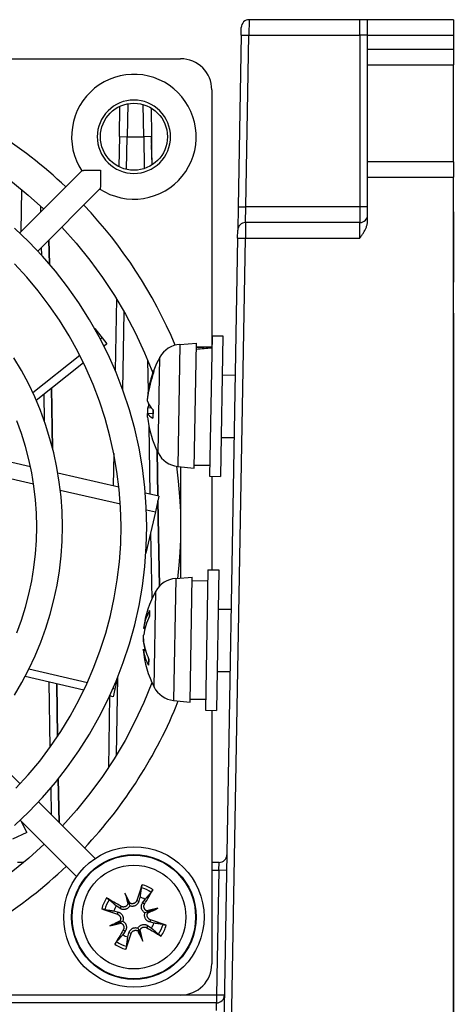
# Model space of a CAD drawing. Extents: x 12050 to 12411, y -1362 to -1020.
# Tile 31 of 36: x 12383 to 12411, y -1330 to -1267. Entities that reach past the tile are written whole.
import ezdxf

# ---------------------------------------------------------------- set-up
doc = ezdxf.new("R2010")
doc.units = 0
doc.layers.add('2', color=2, linetype='CONTINUOUS')

msp = doc.modelspace()

# ---------------------------------------------------------------- linework, layer by layer
at = {"layer": '2', "color": 7}
for p, q in [((12397.577, -1266.911), (12397.568, -1267.911)), ((12404.686, -1266.911), (12397.577, -1266.911)), ((12405.186, -1266.911), (12404.686, -1266.911)), ((12404.686, -1267.911), (12404.686, -1266.911)), ((12410.686, -1266.911), (12405.186, -1266.911)), ((12405.186, -1267.911), (12405.186, -1266.911)), ((12410.686, -1266.911), (12410.686, -1267.911)), ((12397.068, -1267.902), (12397.077, -1267.402)), ((12397.068, -1267.902), (12396.876, -1278.902)), ((12397.068, -1267.902), (12397.568, -1267.911)), ((12397.376, -1278.911), (12397.568, -1267.911)), ((12397.568, -1267.911), (12404.686, -1267.911)), ((12404.686, -1267.911), (12404.686, -1278.911)), ((12405.186, -1267.911), (12404.686, -1267.911)), ((12405.186, -1267.911), (12410.686, -1267.911)), ((12405.186, -1268.811), (12405.186, -1267.911)), ((12410.686, -1267.911), (12410.686, -1268.811)), ((12337.186, -1269.411), (12393.186, -1269.411)), ((12405.186, -1269.811), (12405.186, -1268.811)), ((12410.686, -1268.811), (12405.186, -1268.811)), ((12410.686, -1268.811), (12410.686, -1269.811)), ((12405.186, -1269.811), (12410.686, -1269.811)), ((12405.186, -1276.011), (12405.186, -1269.811)), ((12410.686, -1276.011), (12410.686, -1269.811)), ((12395.186, -1271.411), (12395.186, -1287.864)), ((12389.255, -1274.402), (12389.289, -1272.457)), ((12389.788, -1272.298), (12389.754, -1274.411)), ((12390.817, -1274.411), (12390.784, -1272.346)), ((12391.285, -1272.563), (12391.317, -1274.402)), ((12391.285, -1272.563), (12391.317, -1274.402)), ((12410.686, -1272.724), (12410.686, -1272.724)), ((12389.255, -1274.402), (12389.221, -1276.332)), ((12389.255, -1274.402), (12389.754, -1274.411)), ((12389.718, -1276.509), (12389.754, -1274.411)), ((12389.754, -1274.411), (12390.817, -1274.411)), ((12391.317, -1274.402), (12390.817, -1274.411)), ((12390.817, -1274.411), (12390.852, -1276.455)), ((12391.317, -1274.402), (12391.325, -1274.902)), ((12391.348, -1276.219), (12391.317, -1274.402)), ((12391.348, -1276.219), (12391.325, -1274.902)), ((12405.186, -1277.011), (12405.186, -1276.011)), ((12410.686, -1276.011), (12405.186, -1276.011)), ((12410.686, -1276.011), (12410.686, -1277.011)), ((12386.841, -1276.589), (12382.854, -1280.576)), ((12405.186, -1277.011), (12410.686, -1277.011)), ((12405.186, -1279.793), (12405.186, -1277.011)), ((12410.686, -1333.111), (12410.686, -1277.011)), ((12382.949, -1280.481), (12382.995, -1277.805)), ((12388.008, -1277.755), (12384.021, -1281.743)), ((12384.194, -1278.852), (12384.201, -1279.229)), ((12396.876, -1278.902), (12396.85, -1280.402)), ((12396.876, -1278.902), (12397.376, -1278.911)), ((12397.35, -1279.911), (12397.376, -1278.911)), ((12404.686, -1278.911), (12397.376, -1278.911)), ((12404.686, -1278.911), (12404.686, -1279.911)), ((12405.186, -1278.911), (12404.686, -1278.911)), ((12410.686, -1279.225), (12410.686, -1283.724)), ((12410.686, -1279.225), (12410.686, -1279.225)), ((12397.35, -1279.911), (12397.341, -1280.911)), ((12404.686, -1279.911), (12397.35, -1279.911)), ((12404.686, -1280.911), (12404.686, -1279.911)), ((12396.841, -1280.902), (12396.85, -1280.402)), ((12384.732, -1281.031), (12384.759, -1282.564)), ((12384.759, -1282.564), (12384.732, -1281.031)), ((12396.841, -1280.902), (12395.93, -1333.102)), ((12396.43, -1333.111), (12397.341, -1280.911)), ((12396.841, -1280.902), (12397.341, -1280.911)), ((12397.341, -1280.911), (12404.686, -1280.911)), ((12384.241, -1281.522), (12384.249, -1281.989)), ((12410.686, -1285.724), (12410.686, -1283.724)), ((12410.686, -1283.724), (12410.686, -1283.724)), ((12389.073, -1284.803), (12388.993, -1289.403)), ((12389.471, -1290.628), (12389.559, -1285.629)), ((12410.686, -1285.724), (12410.686, -1333.611)), ((12410.686, -1285.724), (12410.686, -1285.724)), ((12387.669, -1286.705), (12388.138, -1287.293)), ((12388.138, -1287.293), (12388.035, -1287.375)), ((12388.138, -1287.293), (12388.455, -1287.692)), ((12388.455, -1287.692), (12388.272, -1287.838)), ((12393.132, -1287.721), (12392.996, -1295.534)), ((12393.132, -1287.721), (12394.192, -1287.647)), ((12394.053, -1295.646), (12394.192, -1287.647)), ((12395.201, -1287.164), (12395.044, -1296.163)), ((12395.201, -1287.164), (12395.901, -1287.176)), ((12395.901, -1287.176), (12395.744, -1296.175)), ((12394.189, -1287.847), (12395.189, -1287.864)), ((12386.72, -1288.424), (12383.706, -1290.827)), ((12386.952, -1288.891), (12383.921, -1291.308)), ((12391.067, -1288.726), (12391.101, -1290.706)), ((12391.739, -1294.674), (12391.847, -1288.537)), ((12391.447, -1289.434), (12391.445, -1289.561)), ((12391.455, -1289.393), (12391.453, -1289.54)), ((12395.857, -1289.676), (12396.688, -1289.691)), ((12384.898, -1290.528), (12384.965, -1294.367)), ((12384.965, -1294.367), (12384.898, -1290.528)), ((12391.086, -1290.813), (12391.111, -1290.814)), ((12384.405, -1290.922), (12384.435, -1292.618)), ((12391.076, -1291.042), (12391.08, -1291.042)), ((12391.115, -1291.504), (12391.118, -1291.672)), ((12391.057, -1292.144), (12391.4, -1292.12)), ((12391.063, -1292.151), (12391.4, -1292.128)), ((12391.069, -1291.784), (12391.286, -1291.769)), ((12391.404, -1291.898), (12391.394, -1292.438)), ((12391.411, -1291.906), (12391.402, -1292.447)), ((12391.14, -1292.939), (12391.217, -1297.314)), ((12395.787, -1293.676), (12396.618, -1293.69)), ((12391.668, -1294.53), (12391.719, -1297.428)), ((12391.719, -1297.428), (12391.668, -1294.53)), ((12383.549, -1295.564), (12381.085, -1295.001)), ((12388.9, -1294.714), (12388.864, -1296.777)), ((12392.996, -1295.534), (12394.053, -1295.646)), ((12393.186, -1295.554), (12393.186, -1302.697)), ((12394.056, -1295.446), (12395.056, -1295.463)), ((12381.352, -1296.111), (12383.745, -1296.657)), ((12389.226, -1296.859), (12385.305, -1295.964)), ((12395.044, -1296.163), (12395.744, -1296.175)), ((12395.186, -1296.165), (12395.186, -1302.166)), ((12385.461, -1297.049), (12389.315, -1297.928)), ((12391.79, -1297.445), (12390.92, -1297.246)), ((12391.79, -1297.445), (12391.563, -1298.441)), ((12391.724, -1297.735), (12391.82, -1303.215)), ((12391.82, -1303.215), (12391.724, -1297.735)), ((12391.563, -1298.441), (12390.955, -1301.104)), ((12390.987, -1298.31), (12391.563, -1298.441)), ((12391.259, -1299.77), (12391.334, -1304.033)), ((12394.939, -1302.162), (12394.782, -1311.161)), ((12394.939, -1302.162), (12395.639, -1302.174)), ((12395.639, -1302.174), (12395.482, -1311.173)), ((12392.87, -1302.719), (12392.734, -1310.532)), ((12392.87, -1302.719), (12393.931, -1302.644)), ((12393.791, -1310.643), (12393.931, -1302.644)), ((12393.927, -1302.844), (12394.927, -1302.862)), ((12391.478, -1309.672), (12391.585, -1303.535)), ((12391.187, -1304.764), (12391.18, -1305.138)), ((12395.595, -1304.674), (12396.426, -1304.688)), ((12391.179, -1304.794), (12391.172, -1305.155)), ((12390.81, -1305.905), (12390.9, -1305.915)), ((12390.825, -1305.808), (12390.926, -1305.816)), ((12390.786, -1307.276), (12390.91, -1307.267)), ((12390.806, -1306.855), (12390.82, -1306.856)), ((12390.798, -1307.348), (12390.932, -1307.342)), ((12391.125, -1307.846), (12391.118, -1308.253)), ((12391.133, -1307.862), (12391.125, -1308.28)), ((12387.202, -1309.397), (12383.444, -1308.539)), ((12386.981, -1309.869), (12383.202, -1309.007)), ((12389.137, -1309.067), (12388.97, -1309.8)), ((12389.063, -1314.036), (12389.15, -1309.036)), ((12395.526, -1308.673), (12396.356, -1308.688)), ((12384.727, -1309.355), (12384.8, -1313.543)), ((12385.229, -1309.469), (12385.288, -1312.84)), ((12385.288, -1312.84), (12385.229, -1309.469)), ((12388.97, -1309.8), (12388.842, -1309.771)), ((12388.97, -1309.8), (12388.857, -1310.297)), ((12388.629, -1310.245), (12388.549, -1314.844)), ((12388.857, -1310.297), (12388.628, -1310.245)), ((12393.795, -1310.443), (12394.794, -1310.461)), ((12392.734, -1310.532), (12393.791, -1310.643)), ((12394.782, -1311.161), (12395.482, -1311.173)), ((12395.186, -1311.168), (12395.186, -1327.411)), ((12382.892, -1315.87), (12380.23, -1313.208)), ((12385.335, -1315.564), (12385.384, -1318.362)), ((12385.384, -1318.362), (12385.335, -1315.564)), ((12384.845, -1316.157), (12384.875, -1317.853)), ((12387.689, -1320.667), (12384.06, -1317.038)), ((12386.507, -1321.819), (12382.896, -1318.207)), ((12383.311, -1318.985), (12382.974, -1318.285)), ((12383.311, -1318.985), (12382.39, -1319.429)), ((12383.123, -1320.911), (12382.725, -1320.911)), ((12395.651, -1320.911), (12395.186, -1320.911)), ((12395.634, -1321.411), (12395.651, -1320.911)), ((12395.186, -1321.411), (12395.634, -1321.411)), ((12395.634, -1321.411), (12395.494, -1329.411)), ((12396.134, -1321.42), (12395.634, -1321.411)), ((12389.613, -1322.873), (12389.853, -1323.519)), ((12389.281, -1323.853), (12389.053, -1323.698)), ((12389.853, -1323.519), (12389.921, -1323.7)), ((12390.364, -1323.352), (12390.505, -1323.397)), ((12390.576, -1323.131), (12390.505, -1323.397)), ((12390.744, -1323.506), (12390.898, -1323.279)), ((12390.87, -1323.583), (12390.744, -1323.506)), ((12388.906, -1324.02), (12389.172, -1324.092)), ((12389.127, -1324.232), (12389.172, -1324.092)), ((12389.358, -1323.727), (12389.281, -1323.853)), ((12391.078, -1324.079), (12390.897, -1324.146)), ((12391.724, -1323.838), (12391.078, -1324.079)), ((12388.647, -1324.984), (12389.294, -1324.743)), ((12389.294, -1324.743), (12389.475, -1324.676)), ((12391.245, -1324.59), (12391.2, -1324.73)), ((12391.465, -1324.802), (12391.2, -1324.73)), ((12389.627, -1325.316), (12389.473, -1325.543)), ((12389.501, -1325.239), (12389.627, -1325.316)), ((12389.795, -1325.691), (12389.867, -1325.425)), ((12390.007, -1325.47), (12389.867, -1325.425)), ((12390.518, -1325.303), (12390.45, -1325.122)), ((12390.758, -1325.949), (12390.518, -1325.303)), ((12391.013, -1325.095), (12391.09, -1324.969)), ((12391.09, -1324.969), (12391.318, -1325.124)), ((12395.494, -1329.911), (12335.177, -1329.911)), ((12393.186, -1329.411), (12337.186, -1329.411)), ((12395.494, -1329.411), (12393.186, -1329.411)), ((12395.477, -1330.411), (12395.494, -1329.911)), ((12395.994, -1329.42), (12395.494, -1329.411)), ((12395.494, -1329.411), (12395.494, -1329.911))]:
    msp.add_line(p, q, dxfattribs=at)
at = {"layer": '2', "color": 7, "flags": 128}
for points in [[(12388.001, -1277.762), (12388.317, -1277.948), (12388.649, -1278.104), (12388.994, -1278.229), (12389.348, -1278.322), (12389.71, -1278.382), (12390.075, -1278.409), (12390.442, -1278.403), (12390.806, -1278.362), (12391.165, -1278.289), (12391.516, -1278.183), (12391.856, -1278.045), (12392.182, -1277.877), (12392.491, -1277.68), (12392.781, -1277.455), (12393.048, -1277.205), (12393.292, -1276.931), (12393.51, -1276.636), (12393.699, -1276.322), (12393.86, -1275.992), (12393.989, -1275.649), (12394.086, -1275.296), (12394.151, -1274.935), (12394.182, -1274.57), (12394.18, -1274.203), (12394.144, -1273.839), (12394.075, -1273.478), (12393.974, -1273.126), (12393.84, -1272.785), (12393.676, -1272.457), (12393.482, -1272.146), (12393.261, -1271.853), (12393.014, -1271.583), (12392.743, -1271.336), (12392.451, -1271.114), (12392.14, -1270.921), (12391.812, -1270.757), (12391.47, -1270.623), (12391.118, -1270.521), (12390.758, -1270.452), (12390.393, -1270.417), (12390.027, -1270.414), (12389.661, -1270.446), (12389.301, -1270.51), (12388.947, -1270.608), (12388.604, -1270.737), (12388.274, -1270.897), (12387.961, -1271.087), (12387.666, -1271.305), (12387.392, -1271.548), (12387.142, -1271.816), (12386.917, -1272.106), (12386.719, -1272.415), (12386.551, -1272.74), (12386.414, -1273.08), (12386.308, -1273.431), (12386.234, -1273.79), (12386.194, -1274.155), (12386.187, -1274.521), (12386.214, -1274.887), (12386.274, -1275.248), (12386.367, -1275.603), (12386.493, -1275.948), (12386.649, -1276.279), (12386.835, -1276.595)], [(12365.186, -1271.411), (12366.508, -1271.442), (12367.827, -1271.536), (12369.141, -1271.692), (12370.446, -1271.91), (12371.739, -1272.189), (12373.017, -1272.529), (12374.278, -1272.928), (12375.518, -1273.388), (12376.736, -1273.905), (12377.927, -1274.479), (12379.091, -1275.108), (12380.223, -1275.792), (12381.322, -1276.528), (12382.385, -1277.316), (12383.409, -1278.153), (12384.393, -1279.037)], [(12390.186, -1272.061), (12389.955, -1272.072), (12389.727, -1272.106), (12389.503, -1272.162), (12389.286, -1272.24), (12389.078, -1272.339), (12388.88, -1272.457), (12388.695, -1272.594), (12388.524, -1272.749), (12388.369, -1272.92), (12388.232, -1273.105), (12388.113, -1273.303), (12388.015, -1273.512), (12387.937, -1273.729), (12387.881, -1273.953), (12387.847, -1274.181), (12387.836, -1274.411), (12387.847, -1274.641), (12387.881, -1274.869), (12387.937, -1275.093), (12388.015, -1275.31), (12388.113, -1275.519), (12388.232, -1275.717), (12388.369, -1275.902), (12388.524, -1276.073), (12388.695, -1276.228), (12388.88, -1276.365), (12389.078, -1276.483), (12389.286, -1276.582), (12389.503, -1276.66), (12389.727, -1276.716), (12389.955, -1276.75), (12390.186, -1276.761), (12390.416, -1276.75), (12390.644, -1276.716), (12390.868, -1276.66), (12391.085, -1276.582), (12391.293, -1276.483), (12391.491, -1276.365), (12391.676, -1276.228), (12391.847, -1276.073), (12392.002, -1275.902), (12392.14, -1275.717), (12392.258, -1275.519), (12392.357, -1275.31), (12392.434, -1275.093), (12392.49, -1274.869), (12392.524, -1274.641), (12392.536, -1274.411), (12392.524, -1274.181), (12392.49, -1273.953), (12392.434, -1273.729), (12392.357, -1273.512), (12392.258, -1273.303), (12392.14, -1273.105), (12392.002, -1272.92), (12391.847, -1272.749), (12391.676, -1272.594), (12391.491, -1272.457), (12391.293, -1272.338), (12391.085, -1272.24), (12390.868, -1272.162), (12390.644, -1272.106), (12390.416, -1272.072), (12390.186, -1272.061)], [(12386.841, -1276.589), (12386.851, -1276.582), (12386.866, -1276.577), (12386.888, -1276.572), (12386.914, -1276.568), (12386.946, -1276.564), (12386.982, -1276.562), (12387.023, -1276.559), (12387.067, -1276.558), (12387.114, -1276.557), (12387.165, -1276.556), (12387.218, -1276.556), (12387.273, -1276.556), (12387.33, -1276.556), (12387.388, -1276.556), (12387.448, -1276.557), (12387.509, -1276.557), (12387.571, -1276.558), (12387.634, -1276.559), (12387.699, -1276.559), (12387.765, -1276.56), (12387.832, -1276.56), (12387.899, -1276.56), (12387.968, -1276.56), (12388.037, -1276.56)], [(12388.037, -1276.56), (12388.036, -1276.629), (12388.036, -1276.697), (12388.037, -1276.765), (12388.037, -1276.832), (12388.037, -1276.898), (12388.038, -1276.962), (12388.039, -1277.026), (12388.039, -1277.088), (12388.04, -1277.148), (12388.04, -1277.208), (12388.041, -1277.267), (12388.041, -1277.324), (12388.041, -1277.379), (12388.041, -1277.432), (12388.04, -1277.482), (12388.039, -1277.53), (12388.037, -1277.574), (12388.035, -1277.614), (12388.032, -1277.651), (12388.029, -1277.682), (12388.025, -1277.709), (12388.02, -1277.73), (12388.014, -1277.746), (12388.008, -1277.755)], [(12404.686, -1280.911), (12404.714, -1280.871), (12404.743, -1280.829), (12404.773, -1280.787), (12404.802, -1280.744), (12404.832, -1280.7), (12404.861, -1280.655), (12404.89, -1280.611), (12404.918, -1280.565), (12404.946, -1280.52), (12404.973, -1280.474), (12404.998, -1280.428), (12405.023, -1280.382), (12405.046, -1280.336), (12405.067, -1280.291), (12405.087, -1280.245), (12405.105, -1280.199), (12405.122, -1280.15), (12405.137, -1280.1), (12405.151, -1280.049), (12405.163, -1279.997), (12405.172, -1279.945), (12405.18, -1279.893), (12405.184, -1279.843), (12405.186, -1279.793)], [(12382.529, -1318.546), (12383.446, -1317.672), (12384.32, -1316.754), (12385.148, -1315.794), (12385.928, -1314.795), (12386.658, -1313.759), (12387.336, -1312.688), (12387.961, -1311.585), (12388.531, -1310.452), (12389.044, -1309.294), (12389.5, -1308.111), (12389.898, -1306.908), (12390.237, -1305.686), (12390.514, -1304.449), (12390.731, -1303.2), (12390.886, -1301.942), (12390.979, -1300.678), (12391.01, -1299.411), (12390.979, -1298.144), (12390.886, -1296.88), (12390.731, -1295.622), (12390.514, -1294.373), (12390.236, -1293.136), (12389.898, -1291.915), (12389.501, -1290.711), (12389.045, -1289.528), (12388.531, -1288.369), (12387.961, -1287.237), (12387.336, -1286.135), (12386.658, -1285.064), (12385.928, -1284.027), (12385.149, -1283.028), (12384.321, -1282.068), (12383.447, -1281.15), (12382.528, -1280.276)], [(12385.559, -1280.204), (12386.485, -1281.235), (12387.358, -1282.311), (12388.177, -1283.429), (12388.939, -1284.586), (12389.643, -1285.78), (12390.287, -1287.006), (12390.871, -1288.263), (12391.391, -1289.547)], [(12382.615, -1316.164), (12383.399, -1315.307), (12384.141, -1314.414), (12384.84, -1313.487), (12385.493, -1312.527), (12386.1, -1311.536), (12386.658, -1310.518), (12387.166, -1309.474), (12387.624, -1308.407), (12388.03, -1307.319), (12388.383, -1306.213), (12388.683, -1305.092), (12388.929, -1303.957), (12389.12, -1302.811), (12389.256, -1301.658), (12389.336, -1300.5), (12389.36, -1299.339), (12389.329, -1298.178), (12389.242, -1297.02), (12389.1, -1295.868), (12388.902, -1294.724), (12388.649, -1293.59), (12388.342, -1292.47), (12387.982, -1291.366), (12387.57, -1290.281), (12387.106, -1289.217), (12386.591, -1288.176), (12386.027, -1287.161), (12385.414, -1286.175), (12384.755, -1285.218), (12384.051, -1284.295), (12383.304, -1283.406), (12382.515, -1282.555)], [(12382.519, -1310.192), (12383.001, -1309.374), (12383.445, -1308.536), (12383.85, -1307.677), (12384.213, -1306.801), (12384.536, -1305.908), (12384.817, -1305.002), (12385.056, -1304.083), (12385.252, -1303.155), (12385.404, -1302.218), (12385.513, -1301.275), (12385.577, -1300.328), (12385.598, -1299.379), (12385.574, -1298.431), (12385.507, -1297.484), (12385.395, -1296.542), (12385.24, -1295.605), (12385.041, -1294.677), (12384.8, -1293.76), (12384.516, -1292.854), (12384.19, -1291.963), (12383.824, -1291.087), (12383.417, -1290.23), (12382.97, -1289.393), (12382.485, -1288.577)], [(12391.447, -1289.434), (12391.447, -1289.432), (12391.447, -1289.431), (12391.447, -1289.429), (12391.447, -1289.427), (12391.447, -1289.426), (12391.447, -1289.424), (12391.448, -1289.422), (12391.448, -1289.42), (12391.448, -1289.419), (12391.449, -1289.417), (12391.449, -1289.415), (12391.449, -1289.413), (12391.45, -1289.412), (12391.45, -1289.41), (12391.45, -1289.408), (12391.451, -1289.406), (12391.451, -1289.405), (12391.452, -1289.403), (12391.452, -1289.401), (12391.453, -1289.4), (12391.453, -1289.398), (12391.454, -1289.396), (12391.454, -1289.395), (12391.455, -1289.393)], [(12391.086, -1290.813), (12391.084, -1290.829), (12391.083, -1290.845), (12391.081, -1290.86), (12391.079, -1290.875), (12391.077, -1290.89), (12391.076, -1290.904), (12391.075, -1290.918), (12391.074, -1290.932), (12391.073, -1290.944), (12391.072, -1290.956), (12391.071, -1290.968), (12391.07, -1290.978), (12391.07, -1290.988), (12391.07, -1290.997), (12391.07, -1291.005), (12391.07, -1291.012), (12391.07, -1291.019), (12391.07, -1291.024), (12391.071, -1291.029), (12391.072, -1291.034), (12391.073, -1291.037), (12391.074, -1291.04), (12391.075, -1291.041), (12391.076, -1291.042)], [(12391.076, -1291.402), (12391.074, -1291.395), (12391.073, -1291.387), (12391.071, -1291.378), (12391.07, -1291.368), (12391.068, -1291.356), (12391.067, -1291.344), (12391.066, -1291.33), (12391.066, -1291.316), (12391.065, -1291.3), (12391.065, -1291.284), (12391.065, -1291.268), (12391.065, -1291.251), (12391.066, -1291.234), (12391.066, -1291.216), (12391.067, -1291.197), (12391.068, -1291.178), (12391.069, -1291.158), (12391.071, -1291.138), (12391.072, -1291.117), (12391.074, -1291.097), (12391.076, -1291.076), (12391.078, -1291.056), (12391.081, -1291.036), (12391.083, -1291.016)], [(12391.059, -1292.372), (12391.058, -1292.354), (12391.056, -1292.336), (12391.055, -1292.318), (12391.053, -1292.3), (12391.052, -1292.283), (12391.051, -1292.267), (12391.05, -1292.251), (12391.05, -1292.237), (12391.049, -1292.223), (12391.049, -1292.21), (12391.049, -1292.199), (12391.049, -1292.188), (12391.049, -1292.179), (12391.05, -1292.171), (12391.05, -1292.164), (12391.051, -1292.157), (12391.052, -1292.152), (12391.053, -1292.148), (12391.054, -1292.146), (12391.056, -1292.144), (12391.058, -1292.144), (12391.059, -1292.145), (12391.061, -1292.147), (12391.063, -1292.151)], [(12391.069, -1291.784), (12391.068, -1291.79), (12391.066, -1291.798), (12391.064, -1291.806), (12391.062, -1291.816), (12391.061, -1291.826), (12391.059, -1291.838), (12391.058, -1291.85), (12391.057, -1291.863), (12391.056, -1291.878), (12391.055, -1291.892), (12391.054, -1291.908), (12391.054, -1291.923), (12391.053, -1291.94), (12391.053, -1291.956), (12391.053, -1291.973), (12391.053, -1291.991), (12391.054, -1292.009), (12391.054, -1292.028), (12391.055, -1292.047), (12391.056, -1292.066), (12391.057, -1292.086), (12391.058, -1292.105), (12391.059, -1292.124), (12391.061, -1292.144)], [(12382.673, -1306.208), (12382.969, -1305.391), (12383.227, -1304.56), (12383.447, -1303.719), (12383.627, -1302.869), (12383.767, -1302.011), (12383.867, -1301.147), (12383.928, -1300.28), (12383.948, -1299.411), (12383.928, -1298.542), (12383.867, -1297.675), (12383.767, -1296.811), (12383.627, -1295.953), (12383.447, -1295.103), (12383.227, -1294.262), (12382.969, -1293.431), (12382.673, -1292.614)], [(12391.402, -1292.447), (12391.401, -1292.447), (12391.401, -1292.446), (12391.4, -1292.446), (12391.4, -1292.446), (12391.399, -1292.445), (12391.399, -1292.445), (12391.398, -1292.445), (12391.398, -1292.444), (12391.397, -1292.444), (12391.397, -1292.444), (12391.397, -1292.443), (12391.396, -1292.443), (12391.396, -1292.443), (12391.396, -1292.442), (12391.395, -1292.442), (12391.395, -1292.441), (12391.395, -1292.441), (12391.395, -1292.441), (12391.395, -1292.44), (12391.395, -1292.44), (12391.394, -1292.44), (12391.394, -1292.439), (12391.394, -1292.439), (12391.394, -1292.438)], [(12392.914, -1295.524), (12393.033, -1296.491), (12393.118, -1297.463), (12393.169, -1298.436), (12393.186, -1299.411)], [(12393.186, -1299.411), (12393.173, -1300.238), (12393.137, -1301.063), (12393.076, -1301.888), (12392.991, -1302.71)], [(12391.179, -1304.794), (12391.179, -1304.793), (12391.179, -1304.792), (12391.179, -1304.79), (12391.179, -1304.789), (12391.179, -1304.788), (12391.179, -1304.786), (12391.18, -1304.785), (12391.18, -1304.784), (12391.18, -1304.783), (12391.18, -1304.781), (12391.181, -1304.78), (12391.181, -1304.779), (12391.181, -1304.777), (12391.182, -1304.776), (12391.182, -1304.775), (12391.183, -1304.774), (12391.183, -1304.772), (12391.183, -1304.771), (12391.184, -1304.77), (12391.184, -1304.769), (12391.185, -1304.767), (12391.186, -1304.766), (12391.186, -1304.765), (12391.187, -1304.764)], [(12390.825, -1305.808), (12390.823, -1305.816), (12390.822, -1305.823), (12390.821, -1305.83), (12390.82, -1305.836), (12390.819, -1305.843), (12390.818, -1305.849), (12390.817, -1305.855), (12390.816, -1305.86), (12390.815, -1305.866), (12390.814, -1305.871), (12390.814, -1305.876), (12390.813, -1305.88), (12390.812, -1305.884), (12390.812, -1305.888), (12390.811, -1305.891), (12390.811, -1305.894), (12390.811, -1305.897), (12390.81, -1305.899), (12390.81, -1305.901), (12390.81, -1305.902), (12390.81, -1305.904), (12390.81, -1305.905), (12390.81, -1305.905), (12390.81, -1305.905)], [(12390.798, -1306.59), (12390.798, -1306.602), (12390.797, -1306.614), (12390.797, -1306.625), (12390.797, -1306.636), (12390.797, -1306.648), (12390.797, -1306.659), (12390.797, -1306.671), (12390.797, -1306.682), (12390.797, -1306.694), (12390.797, -1306.705), (12390.797, -1306.717), (12390.798, -1306.728), (12390.798, -1306.74), (12390.799, -1306.751), (12390.799, -1306.763), (12390.8, -1306.774), (12390.8, -1306.785), (12390.801, -1306.796), (12390.802, -1306.806), (12390.803, -1306.816), (12390.803, -1306.827), (12390.804, -1306.836), (12390.805, -1306.846), (12390.806, -1306.855)], [(12390.808, -1306.77), (12390.806, -1306.756), (12390.805, -1306.741), (12390.803, -1306.724), (12390.802, -1306.707), (12390.801, -1306.689), (12390.8, -1306.671), (12390.799, -1306.652), (12390.798, -1306.632), (12390.798, -1306.612), (12390.798, -1306.592), (12390.798, -1306.572), (12390.798, -1306.553), (12390.799, -1306.533), (12390.799, -1306.513), (12390.8, -1306.493), (12390.801, -1306.473), (12390.802, -1306.453), (12390.804, -1306.434), (12390.805, -1306.414), (12390.807, -1306.395), (12390.809, -1306.377), (12390.811, -1306.359), (12390.813, -1306.342), (12390.816, -1306.326)], [(12390.786, -1307.28), (12390.786, -1307.279), (12390.786, -1307.277), (12390.786, -1307.276), (12390.786, -1307.276), (12390.786, -1307.276), (12390.786, -1307.276), (12390.786, -1307.276), (12390.786, -1307.278), (12390.787, -1307.279), (12390.787, -1307.281), (12390.787, -1307.283), (12390.788, -1307.286), (12390.788, -1307.289), (12390.789, -1307.292), (12390.79, -1307.296), (12390.79, -1307.301), (12390.791, -1307.305), (12390.792, -1307.311), (12390.793, -1307.316), (12390.794, -1307.322), (12390.795, -1307.328), (12390.796, -1307.334), (12390.797, -1307.341), (12390.798, -1307.348)], [(12391.125, -1308.28), (12391.125, -1308.279), (12391.124, -1308.277), (12391.124, -1308.276), (12391.123, -1308.275), (12391.123, -1308.274), (12391.122, -1308.273), (12391.122, -1308.272), (12391.122, -1308.271), (12391.121, -1308.27), (12391.121, -1308.269), (12391.12, -1308.267), (12391.12, -1308.266), (12391.12, -1308.265), (12391.12, -1308.264), (12391.119, -1308.263), (12391.119, -1308.262), (12391.119, -1308.26), (12391.119, -1308.259), (12391.119, -1308.258), (12391.118, -1308.257), (12391.118, -1308.256), (12391.118, -1308.255), (12391.118, -1308.254), (12391.118, -1308.253)], [(12391.345, -1309.397), (12390.828, -1310.657), (12390.25, -1311.891), (12389.614, -1313.095), (12388.919, -1314.267), (12388.169, -1315.404), (12387.364, -1316.503), (12386.506, -1317.561), (12385.599, -1318.576)], [(12384.434, -1319.746), (12383.45, -1320.634), (12382.424, -1321.475), (12381.36, -1322.267), (12380.259, -1323.007), (12379.125, -1323.694), (12377.959, -1324.327), (12376.765, -1324.904), (12375.545, -1325.424), (12374.302, -1325.886), (12373.038, -1326.287), (12371.756, -1326.629), (12370.46, -1326.909), (12369.151, -1327.128), (12367.834, -1327.285), (12366.512, -1327.379), (12365.186, -1327.411)], [(12390.656, -1322.54), (12390.657, -1322.535), (12390.658, -1322.53), (12390.659, -1322.524), (12390.66, -1322.518), (12390.661, -1322.511), (12390.663, -1322.505), (12390.665, -1322.498), (12390.667, -1322.49), (12390.669, -1322.481), (12390.671, -1322.473), (12390.673, -1322.465), (12390.675, -1322.456), (12390.678, -1322.447), (12390.681, -1322.438), (12390.683, -1322.429), (12390.686, -1322.419), (12390.689, -1322.409), (12390.692, -1322.4), (12390.695, -1322.391), (12390.698, -1322.382), (12390.701, -1322.372), (12390.705, -1322.363), (12390.708, -1322.353), (12390.711, -1322.344)], [(12390.656, -1322.54), (12390.652, -1322.569), (12390.648, -1322.598), (12390.644, -1322.626), (12390.641, -1322.654), (12390.637, -1322.681), (12390.633, -1322.708), (12390.63, -1322.735), (12390.626, -1322.761), (12390.623, -1322.787), (12390.619, -1322.812), (12390.616, -1322.837), (12390.613, -1322.862), (12390.609, -1322.886), (12390.606, -1322.91), (12390.603, -1322.933), (12390.6, -1322.957), (12390.597, -1322.98), (12390.594, -1323.002), (12390.591, -1323.024), (12390.588, -1323.046), (12390.585, -1323.068), (12390.582, -1323.089), (12390.579, -1323.11), (12390.576, -1323.131)], [(12390.898, -1323.279), (12390.912, -1323.263), (12390.926, -1323.247), (12390.941, -1323.231), (12390.955, -1323.214), (12390.97, -1323.198), (12390.985, -1323.181), (12391, -1323.164), (12391.015, -1323.147), (12391.03, -1323.129), (12391.046, -1323.111), (12391.062, -1323.093), (12391.078, -1323.075), (12391.095, -1323.056), (12391.112, -1323.037), (12391.128, -1323.018), (12391.146, -1322.999), (12391.163, -1322.979), (12391.181, -1322.959), (12391.199, -1322.938), (12391.217, -1322.918), (12391.236, -1322.897), (12391.255, -1322.875), (12391.274, -1322.853), (12391.293, -1322.831)], [(12391.405, -1322.662), (12391.401, -1322.67), (12391.396, -1322.679), (12391.391, -1322.687), (12391.386, -1322.696), (12391.38, -1322.705), (12391.375, -1322.713), (12391.37, -1322.721), (12391.365, -1322.729), (12391.36, -1322.738), (12391.354, -1322.746), (12391.349, -1322.754), (12391.344, -1322.762), (12391.339, -1322.769), (12391.334, -1322.776), (12391.329, -1322.784), (12391.325, -1322.791), (12391.32, -1322.797), (12391.316, -1322.803), (12391.311, -1322.809), (12391.308, -1322.814), (12391.304, -1322.819), (12391.3, -1322.823), (12391.297, -1322.828), (12391.293, -1322.831)], [(12388.437, -1323.191), (12388.445, -1323.196), (12388.453, -1323.201), (12388.462, -1323.206), (12388.471, -1323.211), (12388.479, -1323.216), (12388.487, -1323.221), (12388.496, -1323.226), (12388.504, -1323.232), (12388.513, -1323.237), (12388.521, -1323.242), (12388.529, -1323.248), (12388.537, -1323.253), (12388.544, -1323.257), (12388.551, -1323.262), (12388.558, -1323.267), (12388.565, -1323.272), (12388.572, -1323.277), (12388.578, -1323.281), (12388.583, -1323.285), (12388.589, -1323.289), (12388.593, -1323.293), (12388.598, -1323.297), (12388.602, -1323.3), (12388.606, -1323.303)], [(12389.053, -1323.698), (12389.037, -1323.684), (12389.022, -1323.67), (12389.005, -1323.656), (12388.989, -1323.642), (12388.972, -1323.627), (12388.956, -1323.612), (12388.938, -1323.597), (12388.921, -1323.582), (12388.904, -1323.566), (12388.886, -1323.55), (12388.868, -1323.534), (12388.849, -1323.518), (12388.831, -1323.502), (12388.812, -1323.485), (12388.793, -1323.468), (12388.773, -1323.451), (12388.753, -1323.433), (12388.733, -1323.416), (12388.713, -1323.398), (12388.692, -1323.379), (12388.671, -1323.361), (12388.65, -1323.342), (12388.628, -1323.323), (12388.606, -1323.303)], [(12389.794, -1323.588), (12389.785, -1323.607), (12389.774, -1323.625), (12389.762, -1323.643), (12389.749, -1323.66), (12389.734, -1323.677), (12389.718, -1323.692), (12389.701, -1323.706), (12389.683, -1323.719), (12389.665, -1323.73), (12389.646, -1323.74), (12389.626, -1323.748), (12389.607, -1323.755), (12389.586, -1323.761), (12389.565, -1323.765), (12389.543, -1323.768), (12389.521, -1323.769), (12389.5, -1323.769), (12389.478, -1323.767), (12389.456, -1323.764), (12389.435, -1323.759), (12389.415, -1323.753), (12389.395, -1323.746), (12389.376, -1323.737), (12389.358, -1323.727)], [(12390.505, -1323.397), (12390.497, -1323.423), (12390.487, -1323.45), (12390.475, -1323.477), (12390.461, -1323.503), (12390.446, -1323.528), (12390.428, -1323.553), (12390.409, -1323.576), (12390.389, -1323.598), (12390.367, -1323.619), (12390.345, -1323.637), (12390.32, -1323.655), (12390.294, -1323.671), (12390.266, -1323.686), (12390.236, -1323.699), (12390.205, -1323.71), (12390.174, -1323.718), (12390.142, -1323.724), (12390.111, -1323.728), (12390.079, -1323.729), (12390.046, -1323.728), (12390.014, -1323.724), (12389.982, -1323.718), (12389.951, -1323.71), (12389.921, -1323.7)], [(12390.364, -1323.352), (12390.357, -1323.372), (12390.348, -1323.391), (12390.338, -1323.41), (12390.326, -1323.428), (12390.313, -1323.446), (12390.299, -1323.462), (12390.284, -1323.478), (12390.267, -1323.492), (12390.25, -1323.505), (12390.232, -1323.517), (12390.214, -1323.527), (12390.195, -1323.536), (12390.175, -1323.544), (12390.155, -1323.55), (12390.133, -1323.555), (12390.112, -1323.559), (12390.09, -1323.561), (12390.068, -1323.561), (12390.046, -1323.56), (12390.024, -1323.557), (12390.003, -1323.553), (12389.983, -1323.548), (12389.963, -1323.541), (12389.944, -1323.533)], [(12390.897, -1324.146), (12390.869, -1324.13), (12390.843, -1324.112), (12390.817, -1324.092), (12390.794, -1324.07), (12390.771, -1324.046), (12390.752, -1324.021), (12390.734, -1323.995), (12390.718, -1323.967), (12390.703, -1323.938), (12390.691, -1323.907), (12390.682, -1323.876), (12390.674, -1323.845), (12390.67, -1323.814), (12390.667, -1323.785), (12390.666, -1323.756), (12390.667, -1323.726), (12390.671, -1323.696), (12390.676, -1323.666), (12390.683, -1323.637), (12390.692, -1323.609), (12390.703, -1323.581), (12390.716, -1323.555), (12390.729, -1323.53), (12390.744, -1323.506)], [(12391.008, -1324.02), (12390.99, -1324.01), (12390.971, -1324), (12390.953, -1323.988), (12390.936, -1323.974), (12390.92, -1323.96), (12390.905, -1323.944), (12390.891, -1323.927), (12390.878, -1323.909), (12390.867, -1323.89), (12390.857, -1323.871), (12390.848, -1323.852), (12390.841, -1323.832), (12390.836, -1323.811), (12390.831, -1323.79), (12390.829, -1323.769), (12390.827, -1323.747), (12390.827, -1323.725), (12390.829, -1323.703), (12390.833, -1323.682), (12390.838, -1323.66), (12390.844, -1323.64), (12390.851, -1323.621), (12390.86, -1323.602), (12390.87, -1323.583)], [(12388.314, -1323.941), (12388.31, -1323.94), (12388.304, -1323.939), (12388.299, -1323.938), (12388.292, -1323.937), (12388.286, -1323.935), (12388.279, -1323.934), (12388.272, -1323.932), (12388.264, -1323.93), (12388.256, -1323.928), (12388.248, -1323.926), (12388.239, -1323.923), (12388.231, -1323.921), (12388.222, -1323.919), (12388.213, -1323.916), (12388.203, -1323.913), (12388.194, -1323.91), (12388.184, -1323.907), (12388.175, -1323.904), (12388.166, -1323.902), (12388.156, -1323.898), (12388.147, -1323.895), (12388.137, -1323.892), (12388.128, -1323.889), (12388.119, -1323.886)], [(12388.314, -1323.941), (12388.344, -1323.945), (12388.372, -1323.948), (12388.401, -1323.952), (12388.428, -1323.956), (12388.456, -1323.96), (12388.483, -1323.963), (12388.509, -1323.967), (12388.536, -1323.97), (12388.561, -1323.974), (12388.587, -1323.977), (12388.612, -1323.981), (12388.636, -1323.984), (12388.661, -1323.987), (12388.685, -1323.99), (12388.708, -1323.994), (12388.731, -1323.997), (12388.754, -1324), (12388.777, -1324.003), (12388.799, -1324.006), (12388.821, -1324.009), (12388.843, -1324.012), (12388.864, -1324.015), (12388.885, -1324.018), (12388.906, -1324.02)], [(12389.127, -1324.232), (12389.146, -1324.24), (12389.165, -1324.248), (12389.184, -1324.259), (12389.203, -1324.27), (12389.22, -1324.283), (12389.237, -1324.297), (12389.252, -1324.313), (12389.267, -1324.329), (12389.28, -1324.346), (12389.292, -1324.364), (12389.302, -1324.383), (12389.311, -1324.401), (12389.319, -1324.421), (12389.325, -1324.442), (12389.33, -1324.463), (12389.334, -1324.485), (12389.336, -1324.507), (12389.336, -1324.529), (12389.335, -1324.551), (12389.332, -1324.572), (12389.328, -1324.593), (12389.322, -1324.614), (12389.316, -1324.634), (12389.307, -1324.653)], [(12389.172, -1324.092), (12389.198, -1324.1), (12389.225, -1324.11), (12389.251, -1324.122), (12389.277, -1324.135), (12389.303, -1324.151), (12389.328, -1324.168), (12389.351, -1324.187), (12389.373, -1324.208), (12389.393, -1324.23), (12389.412, -1324.252), (12389.429, -1324.276), (12389.446, -1324.303), (12389.461, -1324.331), (12389.474, -1324.361), (12389.484, -1324.391), (12389.493, -1324.423), (12389.499, -1324.455), (12389.502, -1324.486), (12389.504, -1324.518), (12389.502, -1324.55), (12389.499, -1324.583), (12389.493, -1324.615), (12389.485, -1324.646), (12389.475, -1324.676)], [(12389.921, -1323.7), (12389.905, -1323.727), (12389.887, -1323.754), (12389.867, -1323.779), (12389.844, -1323.803), (12389.82, -1323.825), (12389.795, -1323.845), (12389.769, -1323.863), (12389.741, -1323.879), (12389.712, -1323.893), (12389.682, -1323.905), (12389.651, -1323.915), (12389.62, -1323.922), (12389.589, -1323.927), (12389.559, -1323.93), (12389.53, -1323.93), (12389.501, -1323.929), (12389.471, -1323.926), (12389.441, -1323.921), (12389.412, -1323.913), (12389.383, -1323.904), (12389.356, -1323.893), (12389.329, -1323.881), (12389.304, -1323.867), (12389.281, -1323.853)], [(12391.2, -1324.73), (12391.173, -1324.722), (12391.147, -1324.712), (12391.12, -1324.7), (12391.094, -1324.687), (12391.068, -1324.671), (12391.044, -1324.654), (12391.02, -1324.635), (12390.998, -1324.614), (12390.978, -1324.593), (12390.959, -1324.57), (12390.942, -1324.546), (12390.926, -1324.519), (12390.911, -1324.491), (12390.898, -1324.461), (12390.887, -1324.431), (12390.879, -1324.399), (12390.873, -1324.367), (12390.869, -1324.336), (12390.868, -1324.304), (12390.869, -1324.272), (12390.872, -1324.239), (12390.878, -1324.207), (12390.886, -1324.176), (12390.897, -1324.146)], [(12391.245, -1324.59), (12391.225, -1324.582), (12391.206, -1324.574), (12391.187, -1324.563), (12391.169, -1324.552), (12391.151, -1324.539), (12391.134, -1324.525), (12391.119, -1324.509), (12391.105, -1324.493), (12391.091, -1324.476), (12391.08, -1324.458), (12391.069, -1324.439), (12391.06, -1324.421), (12391.053, -1324.401), (12391.046, -1324.38), (12391.041, -1324.359), (12391.038, -1324.337), (12391.036, -1324.315), (12391.035, -1324.293), (12391.037, -1324.271), (12391.039, -1324.25), (12391.043, -1324.229), (12391.049, -1324.208), (12391.056, -1324.189), (12391.064, -1324.169)], [(12389.363, -1324.802), (12389.381, -1324.812), (12389.4, -1324.822), (12389.418, -1324.834), (12389.435, -1324.848), (12389.451, -1324.863), (12389.467, -1324.878), (12389.481, -1324.895), (12389.493, -1324.913), (12389.505, -1324.932), (12389.515, -1324.951), (12389.523, -1324.97), (12389.53, -1324.99), (12389.536, -1325.011), (12389.54, -1325.032), (12389.543, -1325.053), (12389.544, -1325.075), (12389.544, -1325.097), (12389.542, -1325.119), (12389.539, -1325.14), (12389.534, -1325.162), (12389.528, -1325.182), (12389.52, -1325.201), (12389.512, -1325.22), (12389.501, -1325.239)], [(12389.475, -1324.676), (12389.502, -1324.692), (12389.528, -1324.71), (12389.554, -1324.73), (12389.578, -1324.752), (12389.6, -1324.776), (12389.62, -1324.801), (12389.638, -1324.827), (12389.654, -1324.855), (12389.668, -1324.885), (12389.68, -1324.915), (12389.69, -1324.946), (12389.697, -1324.977), (12389.702, -1325.008), (12389.704, -1325.037), (12389.705, -1325.066), (12389.704, -1325.096), (12389.701, -1325.126), (12389.695, -1325.156), (12389.688, -1325.185), (12389.679, -1325.213), (12389.668, -1325.241), (12389.656, -1325.267), (12389.642, -1325.292), (12389.627, -1325.316)], [(12390.45, -1325.122), (12390.466, -1325.095), (12390.484, -1325.068), (12390.505, -1325.043), (12390.527, -1325.019), (12390.551, -1324.997), (12390.576, -1324.977), (12390.602, -1324.959), (12390.63, -1324.943), (12390.659, -1324.929), (12390.69, -1324.917), (12390.72, -1324.907), (12390.752, -1324.9), (12390.782, -1324.895), (12390.812, -1324.892), (12390.841, -1324.892), (12390.871, -1324.893), (12390.901, -1324.896), (12390.93, -1324.901), (12390.96, -1324.909), (12390.988, -1324.918), (12391.016, -1324.929), (12391.042, -1324.941), (12391.067, -1324.955), (12391.09, -1324.969)], [(12392.057, -1324.881), (12392.028, -1324.878), (12391.999, -1324.874), (12391.971, -1324.87), (12391.943, -1324.866), (12391.915, -1324.862), (12391.888, -1324.859), (12391.862, -1324.855), (12391.836, -1324.852), (12391.81, -1324.848), (12391.785, -1324.845), (12391.76, -1324.841), (12391.735, -1324.838), (12391.711, -1324.835), (12391.687, -1324.832), (12391.663, -1324.828), (12391.64, -1324.825), (12391.617, -1324.822), (12391.594, -1324.819), (12391.572, -1324.816), (12391.55, -1324.813), (12391.529, -1324.81), (12391.507, -1324.807), (12391.486, -1324.804), (12391.465, -1324.802)], [(12392.057, -1324.881), (12392.062, -1324.882), (12392.067, -1324.883), (12392.073, -1324.884), (12392.079, -1324.885), (12392.085, -1324.887), (12392.092, -1324.888), (12392.099, -1324.89), (12392.107, -1324.892), (12392.115, -1324.894), (12392.124, -1324.896), (12392.132, -1324.899), (12392.141, -1324.901), (12392.149, -1324.903), (12392.158, -1324.906), (12392.168, -1324.909), (12392.178, -1324.912), (12392.187, -1324.915), (12392.197, -1324.918), (12392.206, -1324.921), (12392.215, -1324.924), (12392.224, -1324.927), (12392.234, -1324.93), (12392.243, -1324.933), (12392.252, -1324.936)], [(12389.473, -1325.543), (12389.459, -1325.559), (12389.445, -1325.575), (12389.431, -1325.591), (12389.416, -1325.608), (12389.402, -1325.624), (12389.387, -1325.641), (12389.372, -1325.658), (12389.356, -1325.675), (12389.341, -1325.693), (12389.325, -1325.711), (12389.309, -1325.729), (12389.293, -1325.747), (12389.276, -1325.766), (12389.26, -1325.785), (12389.243, -1325.804), (12389.226, -1325.824), (12389.208, -1325.843), (12389.19, -1325.863), (12389.172, -1325.884), (12389.154, -1325.904), (12389.135, -1325.925), (12389.117, -1325.947), (12389.097, -1325.969), (12389.078, -1325.991)], [(12389.867, -1325.425), (12389.875, -1325.399), (12389.884, -1325.372), (12389.896, -1325.345), (12389.91, -1325.319), (12389.926, -1325.294), (12389.943, -1325.269), (12389.962, -1325.246), (12389.983, -1325.224), (12390.004, -1325.203), (12390.027, -1325.185), (12390.051, -1325.167), (12390.077, -1325.151), (12390.105, -1325.136), (12390.135, -1325.123), (12390.166, -1325.112), (12390.198, -1325.104), (12390.229, -1325.098), (12390.261, -1325.094), (12390.292, -1325.093), (12390.325, -1325.094), (12390.357, -1325.098), (12390.389, -1325.104), (12390.421, -1325.112), (12390.45, -1325.122)], [(12390.007, -1325.47), (12390.014, -1325.451), (12390.023, -1325.431), (12390.033, -1325.412), (12390.045, -1325.394), (12390.058, -1325.376), (12390.072, -1325.36), (12390.087, -1325.344), (12390.104, -1325.33), (12390.121, -1325.317), (12390.139, -1325.305), (12390.157, -1325.295), (12390.176, -1325.286), (12390.196, -1325.278), (12390.217, -1325.272), (12390.238, -1325.267), (12390.26, -1325.263), (12390.282, -1325.261), (12390.304, -1325.261), (12390.326, -1325.262), (12390.347, -1325.265), (12390.368, -1325.269), (12390.388, -1325.274), (12390.408, -1325.281), (12390.428, -1325.289)], [(12390.577, -1325.234), (12390.586, -1325.215), (12390.597, -1325.197), (12390.609, -1325.179), (12390.622, -1325.162), (12390.637, -1325.145), (12390.653, -1325.13), (12390.67, -1325.116), (12390.688, -1325.103), (12390.707, -1325.092), (12390.726, -1325.082), (12390.745, -1325.074), (12390.765, -1325.067), (12390.785, -1325.061), (12390.806, -1325.057), (12390.828, -1325.054), (12390.85, -1325.053), (12390.872, -1325.053), (12390.894, -1325.055), (12390.915, -1325.058), (12390.936, -1325.063), (12390.957, -1325.069), (12390.976, -1325.076), (12390.995, -1325.085), (12391.013, -1325.095)], [(12391.318, -1325.124), (12391.334, -1325.138), (12391.35, -1325.152), (12391.366, -1325.166), (12391.382, -1325.18), (12391.399, -1325.195), (12391.416, -1325.21), (12391.433, -1325.225), (12391.45, -1325.24), (12391.468, -1325.256), (12391.486, -1325.272), (12391.504, -1325.288), (12391.522, -1325.304), (12391.541, -1325.32), (12391.559, -1325.337), (12391.579, -1325.354), (12391.598, -1325.371), (12391.618, -1325.389), (12391.638, -1325.406), (12391.658, -1325.424), (12391.679, -1325.443), (12391.7, -1325.461), (12391.722, -1325.48), (12391.743, -1325.499), (12391.765, -1325.519)], [(12391.935, -1325.631), (12391.926, -1325.626), (12391.918, -1325.621), (12391.909, -1325.616), (12391.901, -1325.611), (12391.892, -1325.606), (12391.884, -1325.601), (12391.876, -1325.596), (12391.867, -1325.59), (12391.859, -1325.585), (12391.85, -1325.58), (12391.842, -1325.574), (12391.835, -1325.569), (12391.827, -1325.565), (12391.82, -1325.56), (12391.813, -1325.555), (12391.806, -1325.55), (12391.799, -1325.545), (12391.793, -1325.541), (12391.788, -1325.537), (12391.783, -1325.533), (12391.778, -1325.529), (12391.773, -1325.525), (12391.769, -1325.522), (12391.765, -1325.519)], [(12388.966, -1326.16), (12388.971, -1326.152), (12388.976, -1326.143), (12388.981, -1326.135), (12388.986, -1326.126), (12388.991, -1326.118), (12388.996, -1326.109), (12389.001, -1326.101), (12389.006, -1326.093), (12389.012, -1326.084), (12389.017, -1326.076), (12389.022, -1326.068), (12389.027, -1326.06), (12389.032, -1326.053), (12389.037, -1326.046), (12389.042, -1326.038), (12389.047, -1326.031), (12389.051, -1326.025), (12389.056, -1326.019), (12389.06, -1326.013), (12389.064, -1326.008), (12389.068, -1326.003), (12389.071, -1325.999), (12389.075, -1325.994), (12389.078, -1325.991)], [(12389.715, -1326.282), (12389.719, -1326.253), (12389.723, -1326.224), (12389.727, -1326.196), (12389.731, -1326.168), (12389.734, -1326.141), (12389.738, -1326.114), (12389.741, -1326.087), (12389.745, -1326.061), (12389.748, -1326.035), (12389.752, -1326.01), (12389.755, -1325.985), (12389.759, -1325.96), (12389.762, -1325.936), (12389.765, -1325.912), (12389.768, -1325.889), (12389.771, -1325.865), (12389.775, -1325.842), (12389.778, -1325.82), (12389.781, -1325.798), (12389.784, -1325.776), (12389.787, -1325.754), (12389.789, -1325.733), (12389.792, -1325.712), (12389.795, -1325.691)], [(12389.715, -1326.282), (12389.714, -1326.287), (12389.714, -1326.292), (12389.712, -1326.298), (12389.711, -1326.304), (12389.71, -1326.311), (12389.708, -1326.317), (12389.707, -1326.325), (12389.705, -1326.332), (12389.703, -1326.341), (12389.7, -1326.349), (12389.698, -1326.357), (12389.696, -1326.366), (12389.693, -1326.375), (12389.691, -1326.384), (12389.688, -1326.393), (12389.685, -1326.403), (12389.682, -1326.413), (12389.679, -1326.422), (12389.676, -1326.431), (12389.673, -1326.44), (12389.67, -1326.45), (12389.667, -1326.459), (12389.664, -1326.469), (12389.66, -1326.478)]]:
    msp.add_lwpolyline(points, dxfattribs=at)
at = {"layer": '2', "color": 7}
for centre, radius in [((12390.186, -1274.411), 2.15), ((12390.186, -1324.411), 4.5), ((12390.186, -1324.411), 4), ((12390.186, -1324.411), 3.961), ((12390.186, -1324.411), 3.327)]:
    msp.add_circle(centre, radius, dxfattribs=at)
for centre, radius, start, end in [((12397.577, -1267.411), 0.5, 90, 179), ((12393.186, -1271.411), 2, 0, 90), ((12365.186, -1299.411), 30, 46.57583, 68.96053), ((12365.186, -1299.411), 30, 22.83207, 43.42417), ((12404.686, -1279.411), 0.5, 270, 0), ((12404.686, -1279.411), 0.5, 270, 0), ((12397.35, -1280.411), 0.5, 90, 179), ((12393.244, -1289.317), 1.6, 94, 150.82727), ((12397.522, -1291.705), 6.5, 150.82727, 167.11423), ((12397.522, -1291.705), 6.5, 190.88577, 207.17273), ((12393.163, -1293.943), 1.6, 207.17273, 264), ((12392.982, -1304.315), 1.6, 94, 150.82727), ((12397.26, -1306.703), 6.5, 150.82727, 172.90627), ((12397.26, -1306.703), 6.5, 185.09373, 207.17273), ((12392.901, -1308.941), 1.6, 207.17273, 264), ((12365.186, -1299.411), 30, 316.68491, 338.17572), ((12395.651, -1320.411), 0.5, 270, 359), ((12365.186, -1299.411), 30, 291.03947, 313.53324), ((12390.186, -1324.411), 2.132, 55.10585, 75.73968), ((12390.186, -1324.411), 1.929, 54.95777, 75.88776), ((12390.186, -1324.411), 2.132, 145.10585, 165.73968), ((12390.186, -1324.411), 1.929, 144.95777, 165.88776), ((12390.186, -1324.411), 1.338, 147.81452, 163.03101), ((12390.186, -1324.411), 1.338, 57.81452, 73.03101), ((12390.186, -1324.411), 1.338, 327.81452, 343.03101), ((12390.186, -1324.411), 1.929, 324.95777, 345.88776), ((12390.186, -1324.411), 2.132, 325.10585, 345.73968), ((12390.186, -1324.411), 1.338, 237.81452, 253.03101), ((12390.186, -1324.411), 2.132, 235.10585, 255.73968), ((12390.186, -1324.411), 1.929, 234.95777, 255.88776), ((12393.186, -1327.411), 2, 270, 0), ((12395.494, -1329.411), 0.5, 270, 359), ((12395.494, -1329.411), 0.5, 270, 359)]:
    msp.add_arc(centre, radius, start, end, dxfattribs=at)
for centre, major_axis, ratio, start_param, end_param in [((12394.672, -1291.656), (-10.451, -0.948), 0.347736, 4.631562, 4.727381), ((12393.573, -1291.637), (-10.451, -0.948), 0.347736, 4.525762, 4.622069), ((12397.51, -1291.676), (6.048, 2.378), 0.973642, 2.414725, 2.65371), ((12397.509, -1291.749), (-6.223, 1.872), 0.946975, 6.199871, 6.438855), ((12397.508, -1291.838), (-6.46, 0.708), 0.30926, 0.133584, 0.372569), ((12397.512, -1291.569), (-6.482, -0.466), 0.210771, 0.086264, 0.325248), ((12397.512, -1291.572), (-6.481, -0.483), 0.30926, 6.057625, 6.149601), ((12397.511, -1291.662), (-6.285, -1.653), 0.946975, 6.127516, 6.219491), ((12397.246, -1306.801), (-6.434, 0.913), 0.707053, 6.026659, 6.265644), ((12397.25, -1306.615), (-6.451, -0.784), 0.775129, 5.831529, 6.070514), ((12397.247, -1306.791), (-6.42, 1.009), 0.775129, 0.212672, 0.294361), ((12397.246, -1306.802), (-6.435, 0.907), 0.701769, 0.191419, 0.430403), ((12397.25, -1306.594), (-6.469, -0.613), 0.625763, 0.034884, 0.273868), ((12390.572, -1324.534), (-1.973, -6.18), 0.087156, 4.378084, 4.547777), ((12391.107, -1324.143), (-1.797, 6.17), 0.173648, 1.313224, 1.430376), ((12389.314, -1324.811), (2.676, -5.843), 0.173648, 1.711217, 1.828368), ((12389.839, -1324.199), (3.384, 5.535), 0.087156, 4.877001, 5.046694), ((12389.974, -1324.757), (-5.535, 3.384), 0.087156, 4.877001, 5.046694), ((12389.635, -1323.432), (-0.239, -0.07), 0.868223, 2.023807, 2.409971), ((12389.962, -1323.311), (-0.226, -0.104), 0.868224, 0.731622, 1.117786), ((12390.309, -1324.024), (6.18, -1.973), 0.087156, 4.378084, 4.547777), ((12390.454, -1325.332), (6.17, 1.797), 0.173648, 1.313224, 1.430376), ((12391.164, -1323.861), (-0.07, 0.239), 0.868224, 2.023808, 2.409972), ((12391.286, -1324.187), (-0.104, 0.226), 0.868224, 0.73162, 1.117785), ((12389.786, -1323.539), (-5.843, -2.676), 0.173648, 1.711217, 1.828368), ((12390.585, -1325.283), (5.843, 2.676), 0.173648, 1.711217, 1.828368), ((12389.917, -1323.49), (-6.17, -1.797), 0.173648, 1.313224, 1.430376), ((12389.085, -1324.635), (0.104, -0.226), 0.868223, 0.731622, 1.117786), ((12389.207, -1324.961), (0.07, -0.239), 0.868224, 2.023807, 2.40997), ((12390.062, -1324.798), (-6.18, 1.973), 0.087156, 4.378084, 4.547777), ((12390.532, -1324.623), (-3.384, -5.535), 0.087156, 4.877001, 5.046694), ((12389.799, -1324.288), (1.973, 6.18), 0.087156, 4.378084, 4.547777), ((12390.41, -1325.511), (0.226, 0.104), 0.868223, 0.731621, 1.117785), ((12391.058, -1324.012), (-2.676, 5.843), 0.173648, 1.711217, 1.828368), ((12390.736, -1325.39), (0.239, 0.07), 0.868224, 2.023807, 2.409972), ((12389.265, -1324.679), (1.797, -6.17), 0.173648, 1.313224, 1.430376), ((12390.397, -1324.065), (5.535, -3.384), 0.087156, 4.877001, 5.046694)]:
    msp.add_ellipse(centre, major_axis=major_axis, ratio=ratio, start_param=start_param, end_param=end_param, dxfattribs=at)

doc.saveas('drawing.dxf')
